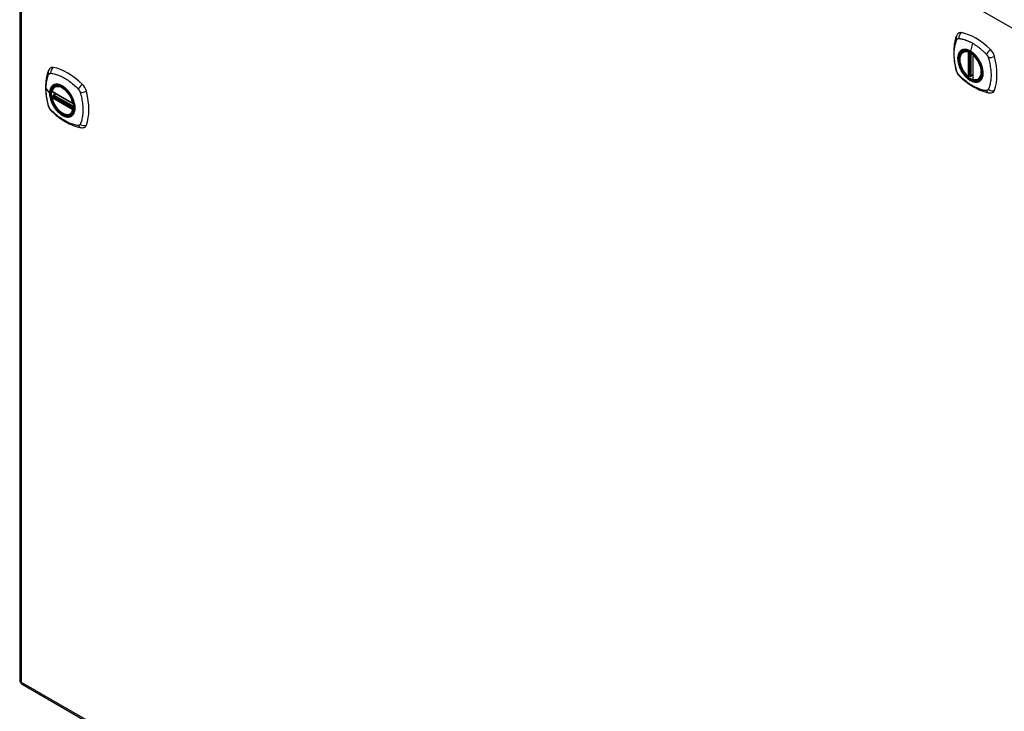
# Model space of a CAD drawing. Header units: inches. Extents: x 435.6 to 512.6, y 168.1 to 236.8.
# Tile 2 of 10: x 435.6 to 455.1, y 211.4 to 225.2. Entities that reach past the tile are written whole.
import ezdxf

# ---------------------------------------------------------------- set-up
doc = ezdxf.new("R2010")
doc.units = ezdxf.units.IN
doc.header["$MEASUREMENT"] = 0
doc.layers.add('Visible Edges(ANSI)', color=7, linetype='Continuous', lineweight=25)
doc.layers.add('Visible Tangent Edges(ANSI)', color=7, linetype='Continuous', lineweight=25)

msp = doc.modelspace()

# ---------------------------------------------------------------- linework, layer by layer
at = {"layer": 'Visible Edges(ANSI)'}
for p, q in [((435.586, 236.362), (435.586, 212.064)), ((454.302, 224.533), (454.313, 224.539)), ((454.497, 224.472), (454.497, 223.994)), ((454.428, 224.049), (454.414, 224.041)), ((454.443, 224.047), (454.441, 224.048)), ((454.497, 224.069), (454.456, 224.046)), ((454.615, 223.991), (454.625, 223.997)), ((436.23, 223.738), (436.644, 223.499)), ((436.25, 223.662), (436.249, 223.664)), ((436.255, 223.676), (436.296, 223.7)), ((436.287, 223.842), (436.298, 223.848)), ((436.23, 223.642), (436.244, 223.65)), ((436.599, 223.299), (436.61, 223.305)), ((435.636, 211.979), (473.54, 190.151))]:
    msp.add_line(p, q, dxfattribs=at)
at = {"layer": 'Visible Edges(ANSI)', "flags": 128}
for points in [[(454.168, 224.842), (454.161, 224.821), (454.154, 224.801), (454.149, 224.782), (454.144, 224.764), (454.14, 224.745), (454.136, 224.726), (454.128, 224.686), (454.123, 224.645), (454.119, 224.603), (454.116, 224.561), (454.116, 224.518), (454.116, 224.474), (454.119, 224.43), (454.123, 224.386), (454.128, 224.341), (454.135, 224.296), (454.143, 224.25), (454.153, 224.204), (454.159, 224.181), (454.161, 224.17), (454.165, 224.156)], [(454.207, 224.898), (454.193, 224.885), (454.183, 224.871), (454.175, 224.856), (454.168, 224.842)], [(454.401, 224.042), (454.387, 224.055), (454.373, 224.068), (454.36, 224.083), (454.347, 224.098), (454.334, 224.113), (454.322, 224.13), (454.311, 224.147), (454.3, 224.164), (454.29, 224.182), (454.281, 224.2), (454.272, 224.218), (454.265, 224.237), (454.258, 224.255), (454.252, 224.274), (454.246, 224.293), (454.242, 224.311), (454.238, 224.329), (454.236, 224.347), (454.234, 224.365), (454.234, 224.382), (454.234, 224.399), (454.235, 224.415), (454.238, 224.431), (454.241, 224.446), (454.245, 224.46), (454.251, 224.474), (454.257, 224.486), (454.264, 224.498), (454.272, 224.508), (454.282, 224.518), (454.292, 224.526), (454.302, 224.533)], [(454.556, 224.452), (454.575, 224.429), (454.592, 224.406), (454.609, 224.382), (454.624, 224.357), (454.638, 224.331), (454.651, 224.305), (454.662, 224.278), (454.672, 224.251)], [(436.153, 224.151), (436.145, 224.13), (436.139, 224.11), (436.134, 224.091), (436.129, 224.073), (436.125, 224.054), (436.12, 224.035), (436.113, 223.995), (436.107, 223.954), (436.103, 223.912), (436.101, 223.87), (436.1, 223.827), (436.101, 223.784), (436.103, 223.739), (436.107, 223.695), (436.113, 223.65), (436.12, 223.605), (436.128, 223.559), (436.138, 223.513), (436.143, 223.49), (436.146, 223.478), (436.15, 223.464)], [(436.191, 224.207), (436.178, 224.194), (436.168, 224.179), (436.159, 224.165), (436.153, 224.151)], [(454.165, 224.156), (454.17, 224.142), (454.175, 224.129), (454.181, 224.116), (454.187, 224.104), (454.194, 224.092), (454.203, 224.081), (454.211, 224.07), (454.221, 224.059)], [(454.221, 224.059), (454.231, 224.049), (454.24, 224.04), (454.257, 224.024), (454.292, 223.993), (454.327, 223.963), (454.363, 223.935), (454.399, 223.907), (454.436, 223.882), (454.473, 223.858), (454.51, 223.835), (454.547, 223.815), (454.585, 223.796), (454.623, 223.779), (454.661, 223.763), (454.7, 223.75), (454.738, 223.738), (454.776, 223.728), (454.795, 223.724), (454.805, 223.722), (454.816, 223.72)], [(454.441, 224.048), (454.438, 224.05), (454.435, 224.051), (454.431, 224.05), (454.428, 224.049)], [(454.615, 223.991), (454.603, 223.985), (454.59, 223.98), (454.577, 223.977), (454.563, 223.975), (454.549, 223.975), (454.535, 223.976), (454.52, 223.978), (454.505, 223.982)], [(436.225, 223.751), (436.229, 223.766), (436.234, 223.78), (436.241, 223.793), (436.248, 223.805), (436.256, 223.816), (436.266, 223.826), (436.276, 223.835), (436.287, 223.842)], [(436.244, 223.65), (436.247, 223.652), (436.249, 223.655), (436.25, 223.659), (436.25, 223.662)], [(436.541, 223.76), (436.559, 223.738), (436.577, 223.715), (436.593, 223.691), (436.609, 223.666), (436.623, 223.64), (436.635, 223.614), (436.647, 223.587), (436.656, 223.56)], [(454.816, 223.72), (454.832, 223.718), (454.848, 223.718), (454.866, 223.72), (454.884, 223.725)], [(436.15, 223.464), (436.154, 223.451), (436.159, 223.438), (436.165, 223.425), (436.172, 223.413), (436.179, 223.401), (436.187, 223.39), (436.196, 223.379), (436.206, 223.368)], [(436.599, 223.299), (436.588, 223.294), (436.576, 223.289), (436.563, 223.286), (436.55, 223.284), (436.536, 223.284), (436.522, 223.285), (436.508, 223.287), (436.494, 223.29), (436.479, 223.295), (436.464, 223.3), (436.45, 223.307), (436.435, 223.315), (436.42, 223.325), (436.406, 223.335), (436.392, 223.346), (436.378, 223.358), (436.364, 223.371), (436.35, 223.385), (436.337, 223.4), (436.325, 223.415), (436.312, 223.431), (436.301, 223.448), (436.29, 223.465), (436.28, 223.482), (436.27, 223.5), (436.261, 223.518), (436.253, 223.537), (436.246, 223.555), (436.239, 223.574), (436.233, 223.593), (436.229, 223.611), (436.225, 223.63)], [(436.206, 223.368), (436.215, 223.358), (436.225, 223.349), (436.242, 223.332), (436.276, 223.302), (436.312, 223.272), (436.347, 223.243), (436.384, 223.216), (436.42, 223.191), (436.457, 223.167), (436.495, 223.144), (436.532, 223.124), (436.57, 223.105), (436.608, 223.087), (436.646, 223.072), (436.684, 223.058), (436.722, 223.047), (436.761, 223.037), (436.78, 223.033), (436.79, 223.031), (436.801, 223.029)], [(436.801, 223.029), (436.816, 223.027), (436.833, 223.027), (436.85, 223.029), (436.868, 223.034)]]:
    msp.add_lwpolyline(points, dxfattribs=at)
at = {"layer": 'Visible Edges(ANSI)'}
for centre, radius, start, end in [((454.509, 224.472), 0.0118, 137.2248, 180), ((454.408, 224.051), 0.0118, 229.4263, 299.936), ((454.45, 224.056), 0.0118, 232.2158, 299.936), ((454.509, 223.994), 0.0118, 180, 253.542), ((436.236, 223.748), 0.0118, 166.5789, 240.064), ((436.261, 223.666), 0.0118, 119.936, 187.8207), ((436.236, 223.632), 0.0118, 119.936, 190.602), ((436.65, 223.509), 0.0118, 240.064, 282.6676), ((435.685, 212.064), 0.099, 180, 240.064)]:
    msp.add_arc(centre, radius, start, end, dxfattribs=at)
for centre, major_axis, start_param, end_param in [((454.305, 224.752), (-0.088, 0.154), 5.827357, 6.408431), ((454.556, 223.755), (-0.639, 1.109), 5.172085, 5.827357), ((454.451, 224.258), (0.157, -0.273), 2.362013, 7.062765), ((454.807, 224.464), (0.088, -0.154), 1.114968, 2.030492), ((454.069, 224.599), (-0.639, 1.109), 3.601288, 4.256561), ((436.29, 224.061), (-0.088, 0.154), 5.827357, 6.408431), ((436.541, 223.064), (-0.639, 1.109), 5.172085, 5.827357), ((436.436, 223.567), (0.157, -0.273), 2.362013, 7.062765), ((436.792, 223.772), (0.088, -0.154), 1.114968, 2.030492), ((436.054, 223.907), (-0.639, 1.109), 3.601288, 4.256561), ((454.807, 223.884), (0.088, -0.154), 6.157956, 6.742881), ((436.792, 223.192), (0.088, -0.154), 6.157956, 6.742881)]:
    msp.add_ellipse(centre, major_axis=major_axis, ratio=0.578093, start_param=start_param, end_param=end_param, dxfattribs=at)
for centre, major_axis in [((454.448, 224.256), (-0.16, 0.277)), ((436.433, 223.565), (0.16, -0.277))]:
    msp.add_ellipse(centre, major_axis=major_axis, ratio=0.578093, dxfattribs=at)
at = {"layer": 'Visible Tangent Edges(ANSI)'}
for p, q in [((473.52, 214.494), (435.615, 236.322)), ((435.615, 236.322), (435.615, 212.024)), ((454.491, 224.703), (454.447, 224.547)), ((454.4, 224.525), (454.4, 224.047)), ((454.417, 224.525), (454.424, 224.529)), ((454.417, 224.047), (454.417, 224.525)), ((454.428, 224.527), (454.428, 224.053)), ((454.443, 224.054), (454.443, 224.52)), ((454.459, 224.051), (454.459, 224.511)), ((454.5, 223.989), (454.5, 224.467)), ((454.428, 224.053), (454.417, 224.047)), ((454.497, 224.073), (454.459, 224.051)), ((436.11, 223.8), (436.179, 223.709)), ((436.642, 223.505), (436.228, 223.743)), ((436.659, 223.429), (436.256, 223.661)), ((436.261, 223.675), (436.3, 223.698)), ((436.659, 223.446), (436.261, 223.675)), ((436.228, 223.627), (436.642, 223.389)), ((436.236, 223.641), (436.248, 223.648)), ((436.65, 223.403), (436.236, 223.641)), ((436.248, 223.648), (436.658, 223.412)), ((436.657, 223.407), (436.65, 223.403)), ((435.615, 212.024), (473.52, 190.196))]:
    msp.add_line(p, q, dxfattribs=at)
at = {"layer": 'Visible Tangent Edges(ANSI)', "flags": 128}
for points in [[(454.179, 224.141), (454.169, 224.174), (454.162, 224.204), (454.155, 224.234), (454.149, 224.263), (454.144, 224.292), (454.139, 224.322), (454.135, 224.351), (454.131, 224.379), (454.129, 224.408), (454.127, 224.436), (454.126, 224.463), (454.126, 224.491), (454.126, 224.517), (454.127, 224.544), (454.129, 224.569), (454.131, 224.595), (454.135, 224.619), (454.139, 224.643), (454.143, 224.667), (454.149, 224.69), (454.155, 224.712), (454.162, 224.734), (454.169, 224.755), (454.179, 224.777)], [(454.179, 224.777), (454.179, 224.777), (454.18, 224.778), (454.18, 224.779), (454.181, 224.78), (454.181, 224.781), (454.182, 224.782), (454.182, 224.782), (454.183, 224.783), (454.183, 224.784), (454.184, 224.785), (454.185, 224.785), (454.185, 224.786), (454.186, 224.787), (454.187, 224.787), (454.187, 224.788), (454.188, 224.789), (454.189, 224.789), (454.189, 224.79), (454.19, 224.79), (454.191, 224.791), (454.192, 224.791), (454.192, 224.792), (454.193, 224.792), (454.194, 224.793)], [(454.194, 224.793), (454.195, 224.793), (454.195, 224.794), (454.196, 224.794), (454.197, 224.794), (454.198, 224.795), (454.199, 224.795), (454.199, 224.795), (454.2, 224.796), (454.201, 224.796), (454.202, 224.796), (454.203, 224.796), (454.204, 224.797), (454.205, 224.797), (454.206, 224.797), (454.206, 224.797), (454.207, 224.797), (454.208, 224.797), (454.209, 224.798), (454.21, 224.798), (454.211, 224.798), (454.212, 224.798), (454.213, 224.798), (454.214, 224.798), (454.215, 224.798)], [(454.215, 224.798), (454.228, 224.797), (454.239, 224.795), (454.25, 224.793), (454.261, 224.791), (454.272, 224.789), (454.283, 224.786), (454.294, 224.784), (454.306, 224.781), (454.317, 224.778), (454.328, 224.774), (454.34, 224.771), (454.351, 224.767), (454.363, 224.763), (454.374, 224.758), (454.386, 224.754), (454.398, 224.749), (454.409, 224.744), (454.421, 224.739), (454.432, 224.733), (454.444, 224.728), (454.456, 224.722), (454.467, 224.716), (454.479, 224.709), (454.491, 224.703)], [(454.491, 224.703), (454.503, 224.696), (454.514, 224.689), (454.526, 224.682), (454.537, 224.674), (454.549, 224.666), (454.561, 224.658), (454.572, 224.65), (454.584, 224.642), (454.595, 224.633), (454.607, 224.625), (454.618, 224.616), (454.63, 224.607), (454.641, 224.597), (454.652, 224.588), (454.663, 224.578), (454.675, 224.568), (454.686, 224.558), (454.697, 224.548), (454.708, 224.538), (454.719, 224.527), (454.73, 224.517), (454.741, 224.506), (454.752, 224.495), (454.765, 224.481)], [(454.252, 224.553), (454.244, 224.545), (454.235, 224.536), (454.228, 224.526), (454.221, 224.515), (454.215, 224.503), (454.21, 224.491), (454.205, 224.477), (454.201, 224.463), (454.198, 224.449), (454.196, 224.433), (454.195, 224.417), (454.195, 224.4), (454.195, 224.383), (454.196, 224.366), (454.198, 224.348), (454.201, 224.33), (454.205, 224.311), (454.21, 224.293), (454.215, 224.274), (454.221, 224.255), (454.228, 224.236), (454.235, 224.218), (454.244, 224.199), (454.252, 224.181)], [(454.672, 224.251), (454.69, 224.183), (454.696, 224.117), (454.692, 224.058), (454.675, 224.009), (454.649, 223.97), (454.613, 223.945), (454.57, 223.934), (454.521, 223.938), (454.468, 223.956), (454.415, 223.989), (454.363, 224.033), (454.314, 224.088), (454.273, 224.15), (454.239, 224.217), (454.215, 224.286), (454.201, 224.354), (454.199, 224.417), (454.208, 224.473), (454.228, 224.519), (454.259, 224.552), (454.297, 224.572), (454.343, 224.577), (454.394, 224.567), (454.447, 224.543)], [(454.286, 224.572), (454.284, 224.572), (454.283, 224.571), (454.281, 224.57), (454.28, 224.57), (454.278, 224.569), (454.277, 224.568), (454.275, 224.568), (454.274, 224.567), (454.273, 224.566), (454.271, 224.565), (454.27, 224.565), (454.268, 224.564), (454.267, 224.563), (454.266, 224.562), (454.264, 224.561), (454.263, 224.56), (454.262, 224.56), (454.26, 224.559), (454.259, 224.558), (454.258, 224.557), (454.256, 224.556), (454.255, 224.555), (454.254, 224.554), (454.252, 224.553)], [(454.447, 224.547), (454.44, 224.551), (454.432, 224.555), (454.425, 224.558), (454.418, 224.562), (454.411, 224.565), (454.403, 224.567), (454.396, 224.57), (454.389, 224.572), (454.382, 224.574), (454.375, 224.576), (454.368, 224.578), (454.361, 224.579), (454.354, 224.58), (454.348, 224.58), (454.341, 224.581), (454.334, 224.581), (454.328, 224.581), (454.322, 224.58), (454.315, 224.58), (454.309, 224.579), (454.303, 224.577), (454.297, 224.576), (454.291, 224.574), (454.286, 224.572)], [(454.608, 224.387), (454.602, 224.395), (454.596, 224.404), (454.59, 224.412), (454.584, 224.42), (454.578, 224.428), (454.572, 224.436), (454.565, 224.444), (454.559, 224.452), (454.552, 224.459), (454.546, 224.466), (454.539, 224.473), (454.532, 224.48), (454.526, 224.487), (454.519, 224.493), (454.512, 224.5), (454.505, 224.506), (454.497, 224.512), (454.49, 224.517), (454.483, 224.523), (454.476, 224.528), (454.469, 224.533), (454.461, 224.538), (454.454, 224.543), (454.447, 224.547)], [(454.447, 224.543), (454.452, 224.541), (454.457, 224.538), (454.461, 224.535), (454.466, 224.532), (454.471, 224.528), (454.475, 224.525), (454.48, 224.522), (454.485, 224.518), (454.489, 224.515), (454.494, 224.511), (454.499, 224.508), (454.503, 224.504), (454.508, 224.5), (454.512, 224.496), (454.517, 224.492), (454.521, 224.488), (454.526, 224.483), (454.53, 224.479), (454.535, 224.475), (454.539, 224.47), (454.544, 224.466), (454.548, 224.461), (454.552, 224.456), (454.556, 224.452)], [(454.765, 224.481), (454.767, 224.479), (454.768, 224.477), (454.77, 224.474), (454.772, 224.472), (454.774, 224.47), (454.776, 224.467), (454.778, 224.465), (454.779, 224.462), (454.781, 224.46), (454.783, 224.457), (454.784, 224.454), (454.786, 224.452), (454.787, 224.449), (454.789, 224.446), (454.79, 224.444), (454.792, 224.441), (454.793, 224.438), (454.794, 224.435), (454.796, 224.432), (454.797, 224.43), (454.798, 224.427), (454.799, 224.424), (454.8, 224.421), (454.801, 224.418)], [(454.641, 224.329), (454.64, 224.332), (454.638, 224.334), (454.637, 224.337), (454.636, 224.339), (454.634, 224.341), (454.633, 224.344), (454.632, 224.346), (454.63, 224.349), (454.629, 224.351), (454.628, 224.354), (454.626, 224.356), (454.625, 224.358), (454.624, 224.361), (454.622, 224.363), (454.621, 224.366), (454.619, 224.368), (454.618, 224.37), (454.616, 224.373), (454.615, 224.375), (454.614, 224.377), (454.612, 224.38), (454.611, 224.382), (454.609, 224.384), (454.608, 224.387)], [(454.641, 223.957), (454.65, 223.965), (454.658, 223.974), (454.666, 223.984), (454.673, 223.995), (454.679, 224.007), (454.684, 224.02), (454.689, 224.033), (454.693, 224.047), (454.695, 224.062), (454.698, 224.077), (454.699, 224.093), (454.699, 224.11), (454.699, 224.127), (454.698, 224.144), (454.695, 224.162), (454.693, 224.18), (454.689, 224.199), (454.684, 224.217), (454.679, 224.236), (454.673, 224.255), (454.666, 224.274), (454.658, 224.292), (454.65, 224.311), (454.641, 224.329)], [(454.801, 224.418), (454.811, 224.385), (454.818, 224.356), (454.825, 224.326), (454.831, 224.297), (454.837, 224.267), (454.842, 224.238), (454.846, 224.209), (454.85, 224.181), (454.853, 224.153), (454.855, 224.125), (454.856, 224.097), (454.856, 224.07), (454.856, 224.043), (454.855, 224.017), (454.853, 223.991), (454.85, 223.966), (454.846, 223.941), (454.842, 223.917), (454.837, 223.893), (454.831, 223.87), (454.825, 223.848), (454.818, 223.826), (454.811, 223.805), (454.801, 223.783)], [(436.11, 223.8), (436.11, 223.813), (436.111, 223.826), (436.111, 223.84), (436.112, 223.853), (436.113, 223.866), (436.114, 223.878), (436.115, 223.891), (436.116, 223.904), (436.118, 223.916), (436.119, 223.928), (436.121, 223.94), (436.123, 223.952), (436.126, 223.964), (436.128, 223.976), (436.131, 223.987), (436.134, 223.999), (436.137, 224.01), (436.14, 224.021), (436.143, 224.032), (436.146, 224.043), (436.15, 224.053), (436.154, 224.064), (436.158, 224.074), (436.163, 224.085)], [(436.163, 224.085), (436.164, 224.087), (436.165, 224.089), (436.166, 224.09), (436.168, 224.092), (436.169, 224.093), (436.17, 224.095), (436.171, 224.096), (436.173, 224.097), (436.174, 224.098), (436.175, 224.1), (436.177, 224.101), (436.178, 224.102), (436.18, 224.102), (436.182, 224.103), (436.183, 224.104), (436.185, 224.104), (436.187, 224.105), (436.188, 224.105), (436.19, 224.106), (436.192, 224.106), (436.194, 224.106), (436.196, 224.106), (436.198, 224.107), (436.2, 224.106)], [(436.2, 224.106), (436.224, 224.104), (436.246, 224.1), (436.268, 224.095), (436.29, 224.09), (436.313, 224.083), (436.336, 224.076), (436.359, 224.067), (436.382, 224.058), (436.406, 224.048), (436.429, 224.037), (436.452, 224.024), (436.476, 224.011), (436.499, 223.998), (436.522, 223.983), (436.545, 223.967), (436.569, 223.951), (436.591, 223.933), (436.614, 223.915), (436.637, 223.897), (436.659, 223.877), (436.682, 223.857), (436.704, 223.836), (436.726, 223.815), (436.749, 223.79)], [(454.215, 224.078), (454.213, 224.081), (454.211, 224.083), (454.209, 224.085), (454.207, 224.088), (454.206, 224.09), (454.204, 224.092), (454.202, 224.095), (454.2, 224.098), (454.199, 224.1), (454.197, 224.103), (454.195, 224.105), (454.194, 224.108), (454.192, 224.111), (454.191, 224.113), (454.189, 224.116), (454.188, 224.119), (454.187, 224.122), (454.185, 224.124), (454.184, 224.127), (454.183, 224.13), (454.182, 224.133), (454.181, 224.136), (454.18, 224.138), (454.179, 224.141)], [(454.765, 223.762), (454.741, 223.764), (454.719, 223.768), (454.697, 223.773), (454.675, 223.779), (454.652, 223.786), (454.63, 223.793), (454.607, 223.802), (454.584, 223.811), (454.561, 223.822), (454.538, 223.833), (454.514, 223.845), (454.491, 223.858), (454.468, 223.872), (454.444, 223.887), (454.421, 223.902), (454.398, 223.919), (454.374, 223.936), (454.351, 223.954), (454.328, 223.972), (454.306, 223.992), (454.283, 224.012), (454.261, 224.032), (454.239, 224.053), (454.215, 224.078)], [(454.252, 224.181), (454.254, 224.178), (454.255, 224.176), (454.256, 224.173), (454.258, 224.171), (454.259, 224.168), (454.26, 224.166), (454.262, 224.164), (454.263, 224.161), (454.264, 224.159), (454.266, 224.156), (454.267, 224.154), (454.268, 224.151), (454.27, 224.149), (454.271, 224.147), (454.273, 224.144), (454.274, 224.142), (454.275, 224.14), (454.277, 224.137), (454.278, 224.135), (454.28, 224.132), (454.281, 224.13), (454.283, 224.128), (454.284, 224.125), (454.286, 224.123)], [(454.286, 224.123), (454.297, 224.106), (454.309, 224.09), (454.322, 224.074), (454.334, 224.059), (454.348, 224.044), (454.361, 224.03), (454.375, 224.017), (454.389, 224.004), (454.403, 223.993), (454.418, 223.982), (454.432, 223.972), (454.447, 223.963), (454.462, 223.955), (454.476, 223.949), (454.49, 223.943), (454.505, 223.938), (454.519, 223.934), (454.533, 223.931), (454.546, 223.93), (454.559, 223.929), (454.572, 223.93), (454.584, 223.931), (454.596, 223.934), (454.608, 223.938)], [(454.428, 224.053), (454.428, 224.053), (454.428, 224.053), (454.428, 224.053), (454.428, 224.053), (454.428, 224.053), (454.428, 224.053), (454.428, 224.053), (454.428, 224.053), (454.428, 224.053), (454.428, 224.052), (454.428, 224.052), (454.428, 224.052), (454.428, 224.052), (454.428, 224.052), (454.428, 224.052), (454.428, 224.052), (454.428, 224.052), (454.428, 224.052), (454.428, 224.052), (454.428, 224.052), (454.428, 224.052), (454.428, 224.052), (454.428, 224.052), (454.428, 224.052)], [(454.428, 224.052), (454.428, 224.051), (454.428, 224.051), (454.428, 224.051), (454.428, 224.051), (454.428, 224.051), (454.428, 224.05), (454.428, 224.05), (454.428, 224.05), (454.428, 224.05), (454.428, 224.05), (454.428, 224.05), (454.428, 224.05), (454.428, 224.05), (454.428, 224.049), (454.428, 224.049), (454.428, 224.049), (454.428, 224.049), (454.428, 224.049), (454.428, 224.049), (454.428, 224.049), (454.428, 224.049), (454.428, 224.049), (454.428, 224.049), (454.428, 224.049)], [(454.428, 224.049), (454.428, 224.049), (454.428, 224.049), (454.428, 224.049), (454.428, 224.049), (454.428, 224.049), (454.428, 224.049), (454.428, 224.049), (454.428, 224.049), (454.428, 224.049), (454.428, 224.049), (454.428, 224.049), (454.428, 224.049), (454.428, 224.049), (454.428, 224.049), (454.428, 224.049), (454.428, 224.049), (454.428, 224.049), (454.428, 224.049), (454.428, 224.049), (454.428, 224.049), (454.428, 224.049), (454.428, 224.049), (454.428, 224.049), (454.428, 224.049)], [(454.441, 224.048), (454.441, 224.048), (454.441, 224.048), (454.441, 224.048), (454.441, 224.048), (454.441, 224.048), (454.441, 224.048), (454.441, 224.048), (454.441, 224.048), (454.441, 224.048), (454.441, 224.048), (454.442, 224.048), (454.442, 224.048), (454.442, 224.048), (454.442, 224.048), (454.442, 224.048), (454.442, 224.048), (454.442, 224.048), (454.442, 224.048), (454.442, 224.048), (454.442, 224.048), (454.442, 224.048), (454.442, 224.048), (454.442, 224.048), (454.442, 224.048)], [(454.442, 224.048), (454.442, 224.048), (454.442, 224.048), (454.442, 224.048), (454.442, 224.048), (454.442, 224.048), (454.442, 224.048), (454.442, 224.048), (454.442, 224.048), (454.443, 224.048), (454.443, 224.048), (454.443, 224.048), (454.443, 224.049), (454.443, 224.049), (454.443, 224.049), (454.443, 224.049), (454.443, 224.049), (454.443, 224.049), (454.443, 224.049), (454.443, 224.05), (454.443, 224.05), (454.443, 224.05), (454.443, 224.05), (454.443, 224.05), (454.443, 224.051)], [(454.443, 224.051), (454.443, 224.051), (454.443, 224.051), (454.443, 224.051), (454.443, 224.051), (454.443, 224.051), (454.443, 224.051), (454.443, 224.051), (454.443, 224.052), (454.443, 224.052), (454.443, 224.052), (454.443, 224.052), (454.443, 224.052), (454.443, 224.052), (454.443, 224.052), (454.443, 224.053), (454.443, 224.053), (454.443, 224.053), (454.443, 224.053), (454.443, 224.053), (454.443, 224.053), (454.443, 224.053), (454.443, 224.054), (454.443, 224.054), (454.443, 224.054)], [(436.237, 223.862), (436.233, 223.858), (436.228, 223.854), (436.224, 223.849), (436.22, 223.845), (436.216, 223.84), (436.212, 223.835), (436.209, 223.829), (436.206, 223.824), (436.202, 223.818), (436.199, 223.812), (436.197, 223.806), (436.194, 223.799), (436.192, 223.793), (436.19, 223.786), (436.188, 223.779), (436.186, 223.772), (436.184, 223.765), (436.183, 223.757), (436.182, 223.75), (436.181, 223.742), (436.18, 223.734), (436.18, 223.726), (436.179, 223.718), (436.179, 223.709)], [(436.183, 223.708), (436.184, 223.731), (436.187, 223.754), (436.191, 223.775), (436.197, 223.795), (436.205, 223.813), (436.214, 223.829), (436.225, 223.844), (436.237, 223.856), (436.251, 223.867), (436.266, 223.875), (436.282, 223.881), (436.3, 223.884), (436.318, 223.886), (436.337, 223.885), (436.357, 223.882), (436.377, 223.877), (436.398, 223.869), (436.419, 223.859), (436.44, 223.847), (436.461, 223.834), (436.481, 223.818), (436.502, 223.8), (436.522, 223.781), (436.541, 223.76)], [(436.27, 223.881), (436.269, 223.88), (436.267, 223.88), (436.266, 223.879), (436.264, 223.878), (436.263, 223.878), (436.262, 223.877), (436.26, 223.876), (436.259, 223.876), (436.257, 223.875), (436.256, 223.874), (436.254, 223.873), (436.253, 223.873), (436.252, 223.872), (436.25, 223.871), (436.249, 223.87), (436.248, 223.869), (436.246, 223.868), (436.245, 223.867), (436.244, 223.867), (436.242, 223.866), (436.241, 223.865), (436.24, 223.864), (436.238, 223.863), (436.237, 223.862)], [(436.592, 223.696), (436.581, 223.713), (436.569, 223.729), (436.557, 223.745), (436.544, 223.76), (436.531, 223.775), (436.517, 223.789), (436.503, 223.802), (436.489, 223.815), (436.475, 223.826), (436.461, 223.837), (436.446, 223.847), (436.432, 223.856), (436.417, 223.864), (436.402, 223.87), (436.388, 223.876), (436.374, 223.881), (436.36, 223.885), (436.346, 223.888), (436.332, 223.889), (436.319, 223.89), (436.306, 223.889), (436.294, 223.887), (436.282, 223.885), (436.27, 223.881)], [(454.608, 223.938), (454.609, 223.938), (454.611, 223.939), (454.612, 223.94), (454.614, 223.94), (454.615, 223.941), (454.616, 223.942), (454.618, 223.942), (454.619, 223.943), (454.621, 223.944), (454.622, 223.945), (454.624, 223.945), (454.625, 223.946), (454.626, 223.947), (454.628, 223.948), (454.629, 223.949), (454.63, 223.949), (454.632, 223.95), (454.633, 223.951), (454.634, 223.952), (454.636, 223.953), (454.637, 223.954), (454.638, 223.955), (454.64, 223.956), (454.641, 223.957)], [(436.163, 223.45), (436.158, 223.468), (436.154, 223.483), (436.15, 223.498), (436.146, 223.513), (436.143, 223.528), (436.14, 223.542), (436.137, 223.557), (436.134, 223.572), (436.131, 223.587), (436.128, 223.601), (436.126, 223.616), (436.123, 223.631), (436.121, 223.645), (436.119, 223.66), (436.118, 223.674), (436.116, 223.688), (436.115, 223.703), (436.114, 223.717), (436.113, 223.731), (436.112, 223.745), (436.111, 223.759), (436.111, 223.772), (436.11, 223.786), (436.11, 223.8)], [(436.179, 223.709), (436.179, 223.701), (436.18, 223.692), (436.18, 223.684), (436.181, 223.675), (436.182, 223.666), (436.183, 223.657), (436.184, 223.648), (436.186, 223.639), (436.188, 223.629), (436.19, 223.62), (436.192, 223.611), (436.194, 223.602), (436.197, 223.592), (436.199, 223.583), (436.202, 223.574), (436.206, 223.564), (436.209, 223.555), (436.212, 223.545), (436.216, 223.536), (436.22, 223.527), (436.224, 223.517), (436.228, 223.508), (436.233, 223.499), (436.237, 223.49)], [(436.656, 223.56), (436.67, 223.512), (436.678, 223.465), (436.681, 223.421), (436.678, 223.379), (436.67, 223.342), (436.656, 223.31), (436.638, 223.283), (436.614, 223.263), (436.587, 223.249), (436.557, 223.243), (436.523, 223.244), (436.487, 223.252), (436.451, 223.266), (436.413, 223.288), (436.376, 223.316), (436.341, 223.349), (436.307, 223.387), (436.276, 223.429), (436.249, 223.473), (436.226, 223.52), (436.208, 223.568), (436.194, 223.616), (436.186, 223.663), (436.183, 223.708)], [(436.25, 223.663), (436.25, 223.663), (436.25, 223.663), (436.25, 223.663), (436.25, 223.663), (436.25, 223.663), (436.25, 223.663), (436.25, 223.663), (436.25, 223.663), (436.25, 223.662), (436.25, 223.662), (436.25, 223.662), (436.25, 223.662), (436.25, 223.662), (436.25, 223.662), (436.25, 223.662), (436.25, 223.662), (436.25, 223.662), (436.25, 223.662), (436.25, 223.662), (436.25, 223.662), (436.25, 223.662), (436.25, 223.662), (436.25, 223.662), (436.25, 223.662)], [(436.253, 223.662), (436.253, 223.662), (436.253, 223.662), (436.252, 223.662), (436.252, 223.663), (436.252, 223.663), (436.252, 223.663), (436.252, 223.663), (436.252, 223.663), (436.251, 223.663), (436.251, 223.663), (436.251, 223.663), (436.251, 223.663), (436.251, 223.663), (436.251, 223.663), (436.251, 223.663), (436.25, 223.663), (436.25, 223.663), (436.25, 223.663), (436.25, 223.663), (436.25, 223.663), (436.25, 223.663), (436.25, 223.663), (436.25, 223.663), (436.25, 223.663)], [(436.256, 223.661), (436.256, 223.661), (436.256, 223.661), (436.255, 223.661), (436.255, 223.661), (436.255, 223.661), (436.255, 223.661), (436.255, 223.661), (436.255, 223.661), (436.255, 223.661), (436.255, 223.661), (436.255, 223.662), (436.254, 223.662), (436.254, 223.662), (436.254, 223.662), (436.254, 223.662), (436.254, 223.662), (436.254, 223.662), (436.254, 223.662), (436.254, 223.662), (436.253, 223.662), (436.253, 223.662), (436.253, 223.662), (436.253, 223.662), (436.253, 223.662)], [(436.626, 223.638), (436.624, 223.64), (436.623, 223.643), (436.622, 223.645), (436.62, 223.648), (436.619, 223.65), (436.618, 223.653), (436.616, 223.655), (436.615, 223.658), (436.614, 223.66), (436.612, 223.662), (436.611, 223.665), (436.61, 223.667), (436.608, 223.67), (436.607, 223.672), (436.605, 223.674), (436.604, 223.677), (436.603, 223.679), (436.601, 223.682), (436.6, 223.684), (436.598, 223.686), (436.597, 223.689), (436.595, 223.691), (436.594, 223.693), (436.592, 223.696)], [(436.749, 223.79), (436.751, 223.788), (436.753, 223.786), (436.755, 223.783), (436.757, 223.781), (436.759, 223.778), (436.761, 223.776), (436.762, 223.773), (436.764, 223.771), (436.766, 223.768), (436.767, 223.766), (436.769, 223.763), (436.771, 223.761), (436.772, 223.758), (436.774, 223.755), (436.775, 223.752), (436.776, 223.75), (436.778, 223.747), (436.779, 223.744), (436.78, 223.741), (436.781, 223.738), (436.783, 223.736), (436.784, 223.733), (436.785, 223.73), (436.786, 223.727)], [(436.786, 223.727), (436.795, 223.694), (436.803, 223.665), (436.81, 223.635), (436.816, 223.606), (436.822, 223.576), (436.827, 223.547), (436.831, 223.519), (436.834, 223.49), (436.837, 223.462), (436.839, 223.434), (436.84, 223.406), (436.841, 223.379), (436.84, 223.352), (436.839, 223.326), (436.837, 223.3), (436.834, 223.275), (436.831, 223.25), (436.827, 223.226), (436.822, 223.202), (436.816, 223.179), (436.81, 223.157), (436.803, 223.135), (436.795, 223.114), (436.786, 223.092)], [(454.801, 223.783), (454.8, 223.781), (454.799, 223.78), (454.798, 223.778), (454.797, 223.777), (454.796, 223.775), (454.794, 223.774), (454.793, 223.772), (454.792, 223.771), (454.79, 223.77), (454.789, 223.769), (454.788, 223.768), (454.786, 223.767), (454.784, 223.766), (454.783, 223.765), (454.781, 223.765), (454.779, 223.764), (454.778, 223.763), (454.776, 223.763), (454.774, 223.763), (454.772, 223.762), (454.77, 223.762), (454.768, 223.762), (454.767, 223.762), (454.765, 223.762)], [(436.237, 223.49), (436.238, 223.487), (436.24, 223.485), (436.241, 223.482), (436.242, 223.48), (436.244, 223.477), (436.245, 223.475), (436.246, 223.472), (436.248, 223.47), (436.249, 223.468), (436.25, 223.465), (436.252, 223.463), (436.253, 223.46), (436.254, 223.458), (436.256, 223.455), (436.257, 223.453), (436.259, 223.451), (436.26, 223.448), (436.262, 223.446), (436.263, 223.444), (436.264, 223.441), (436.266, 223.439), (436.267, 223.437), (436.269, 223.434), (436.27, 223.432)], [(436.244, 223.65), (436.244, 223.65), (436.244, 223.65), (436.244, 223.65), (436.244, 223.65), (436.244, 223.65), (436.244, 223.65), (436.244, 223.65), (436.244, 223.65), (436.244, 223.65), (436.244, 223.65), (436.244, 223.65), (436.244, 223.65), (436.244, 223.65), (436.244, 223.65), (436.244, 223.65), (436.244, 223.65), (436.244, 223.65), (436.244, 223.65), (436.244, 223.65), (436.244, 223.65), (436.244, 223.65), (436.244, 223.65), (436.244, 223.65), (436.244, 223.65)], [(436.244, 223.65), (436.244, 223.65), (436.244, 223.65), (436.244, 223.65), (436.244, 223.65), (436.244, 223.65), (436.244, 223.65), (436.244, 223.65), (436.244, 223.649), (436.244, 223.649), (436.244, 223.649), (436.244, 223.649), (436.244, 223.649), (436.244, 223.649), (436.245, 223.649), (436.245, 223.649), (436.245, 223.649), (436.245, 223.649), (436.245, 223.649), (436.245, 223.649), (436.245, 223.649), (436.246, 223.649), (436.246, 223.649), (436.246, 223.649), (436.246, 223.649)], [(436.246, 223.649), (436.246, 223.649), (436.246, 223.649), (436.246, 223.649), (436.246, 223.649), (436.246, 223.649), (436.246, 223.648), (436.247, 223.648), (436.247, 223.648), (436.247, 223.648), (436.247, 223.648), (436.247, 223.648), (436.247, 223.648), (436.247, 223.648), (436.247, 223.648), (436.247, 223.648), (436.247, 223.648), (436.247, 223.648), (436.247, 223.648), (436.247, 223.648), (436.247, 223.648), (436.247, 223.648), (436.247, 223.648), (436.248, 223.648), (436.248, 223.648)], [(436.626, 223.266), (436.634, 223.274), (436.643, 223.283), (436.65, 223.293), (436.657, 223.304), (436.664, 223.316), (436.669, 223.328), (436.673, 223.342), (436.677, 223.356), (436.68, 223.371), (436.682, 223.386), (436.684, 223.402), (436.684, 223.419), (436.684, 223.436), (436.682, 223.453), (436.68, 223.471), (436.677, 223.489), (436.673, 223.508), (436.669, 223.526), (436.663, 223.545), (436.657, 223.564), (436.65, 223.583), (436.643, 223.601), (436.634, 223.62), (436.626, 223.638)], [(436.178, 223.417), (436.178, 223.418), (436.177, 223.42), (436.176, 223.421), (436.175, 223.422), (436.175, 223.424), (436.174, 223.425), (436.173, 223.426), (436.173, 223.428), (436.172, 223.429), (436.171, 223.43), (436.171, 223.432), (436.17, 223.433), (436.169, 223.435), (436.169, 223.436), (436.168, 223.437), (436.168, 223.439), (436.167, 223.44), (436.166, 223.442), (436.166, 223.443), (436.165, 223.444), (436.165, 223.446), (436.164, 223.447), (436.164, 223.449), (436.163, 223.45)], [(436.2, 223.387), (436.199, 223.388), (436.198, 223.389), (436.197, 223.391), (436.196, 223.392), (436.195, 223.393), (436.194, 223.394), (436.193, 223.395), (436.192, 223.396), (436.191, 223.398), (436.19, 223.399), (436.189, 223.4), (436.188, 223.401), (436.188, 223.403), (436.187, 223.404), (436.186, 223.405), (436.185, 223.406), (436.184, 223.408), (436.183, 223.409), (436.182, 223.41), (436.182, 223.412), (436.181, 223.413), (436.18, 223.414), (436.179, 223.416), (436.178, 223.417)], [(436.749, 223.071), (436.726, 223.073), (436.704, 223.077), (436.682, 223.082), (436.659, 223.088), (436.637, 223.095), (436.614, 223.102), (436.591, 223.111), (436.569, 223.12), (436.545, 223.13), (436.522, 223.142), (436.499, 223.154), (436.476, 223.167), (436.452, 223.181), (436.429, 223.195), (436.406, 223.211), (436.382, 223.227), (436.359, 223.245), (436.336, 223.262), (436.313, 223.281), (436.29, 223.3), (436.268, 223.32), (436.246, 223.341), (436.224, 223.362), (436.2, 223.387)], [(436.27, 223.432), (436.282, 223.415), (436.294, 223.399), (436.306, 223.383), (436.319, 223.367), (436.332, 223.353), (436.346, 223.339), (436.36, 223.326), (436.374, 223.313), (436.388, 223.302), (436.403, 223.291), (436.417, 223.281), (436.432, 223.272), (436.446, 223.264), (436.461, 223.257), (436.475, 223.251), (436.489, 223.247), (436.503, 223.243), (436.517, 223.24), (436.531, 223.239), (436.544, 223.238), (436.557, 223.239), (436.569, 223.24), (436.581, 223.243), (436.592, 223.247)], [(436.592, 223.247), (436.594, 223.247), (436.595, 223.248), (436.597, 223.248), (436.598, 223.249), (436.6, 223.25), (436.601, 223.25), (436.603, 223.251), (436.604, 223.252), (436.605, 223.253), (436.607, 223.253), (436.608, 223.254), (436.61, 223.255), (436.611, 223.256), (436.612, 223.257), (436.614, 223.257), (436.615, 223.258), (436.616, 223.259), (436.618, 223.26), (436.619, 223.261), (436.62, 223.262), (436.622, 223.263), (436.623, 223.264), (436.624, 223.265), (436.626, 223.266)], [(436.786, 223.092), (436.785, 223.09), (436.784, 223.088), (436.783, 223.087), (436.781, 223.085), (436.78, 223.084), (436.779, 223.083), (436.778, 223.081), (436.776, 223.08), (436.775, 223.079), (436.774, 223.078), (436.772, 223.077), (436.771, 223.076), (436.769, 223.075), (436.768, 223.074), (436.766, 223.073), (436.764, 223.073), (436.762, 223.072), (436.761, 223.072), (436.759, 223.071), (436.757, 223.071), (436.755, 223.071), (436.753, 223.071), (436.751, 223.071), (436.749, 223.071)]]:
    msp.add_lwpolyline(points, dxfattribs=at)
at = {"layer": 'Visible Tangent Edges(ANSI)'}
for centre, major_axis, ratio, start_param, end_param in [((454.279, 224.8), (-0.11, 0.042), 0.703309, 0, 0.764267), ((454.306, 224.816), (0.026, 0.115), 0.753973, 0.758368, 1.895638), ((454.45, 224.257), (-0.173, 0.3), 0.578093, 5.049679, 10.658285), ((454.45, 224.257), (-0.15, 0.261), 0.578093, 5.737686, 8.403348), ((454.459, 224.262), (-0.156, 0.271), 0.578093, 6.165882, 6.283185), ((454.408, 224.53), (-0.0033, -0.0113), 0.697548, 4.260322, 5.344494), ((454.408, 224.53), (-0.0118, 0), 0.575862, 0.785398, 2.356194), ((454.408, 224.53), (0.0059, -0.0102), 0.578093, 0.787332, 1.523057), ((454.45, 224.547), (-0.00246, -0.00426), 0.578093, 5.124962, 6.139355), ((454.509, 224.472), (-0.0118, 0), 0.575862, 0, 0.785398), ((454.509, 224.472), (0.00768, 0.00897), 0.426057, 1.534849, 2.448406), ((454.45, 224.257), (0.15, -0.261), 0.578093, 5.737686, 8.403348), ((454.835, 224.511), (0.0787, 0.0881), 0.342407, 1.057534, 2.194805), ((454.862, 224.464), (0.116, 0.024), 0.339589, 4.087332, 5.224602), ((436.263, 224.109), (-0.11, 0.042), 0.703309, 0, 0.764267), ((436.29, 224.124), (0.026, 0.115), 0.753973, 0.758368, 1.895638), ((454.279, 224.188), (-0.114, -0.032), 0.388839, 0, 0.392668), ((454.306, 224.142), (-0.0848, -0.0822), 0.391657, 5.889683, 6.283185), ((454.436, 224.048), (-0.0118, 0), 0.575862, 4.088863, 5.497787), ((454.436, 224.045), (-0.0116, 0.0022), 0.652556, 4.188914, 5.615495), ((454.434, 224.039), (-0.00924, 0.00735), 0.983585, 4.628275, 5.94423), ((454.45, 224.056), (0.0118, 0), 0.575862, 4.073452, 5.497787), ((454.45, 224.056), (0.0059, -0.0102), 0.578093, 0, 0.787332), ((436.435, 223.566), (-0.173, 0.3), 0.578093, 5.049679, 10.658285), ((436.435, 223.566), (-0.15, 0.261), 0.578093, 4.16689, 6.832552), ((436.82, 223.82), (0.0787, 0.0881), 0.342407, 1.057534, 2.194805), ((454.408, 224.051), (0.0118, 0), 0.575862, 3.926991, 5.497787), ((454.408, 224.051), (-0.00768, -0.00897), 0.426057, 5.589999, 6.283185), ((454.408, 224.051), (0.0059, -0.0102), 0.578093, 0, 0.787332), ((454.45, 224.056), (-0.00724, -0.00933), 0.471826, 6.077811, 6.283185), ((454.509, 223.994), (-0.0118, 0), 0.575862, 0, 0.785398), ((454.509, 223.994), (-0.0033, -0.0113), 0.697548, 5.344494, 6.283185), ((454.459, 224.262), (0.156, -0.271), 0.578093, 0, 0.117303), ((436.184, 223.71), (0.00492, 0), 0.575862, 3.5561, 4.570492), ((436.236, 223.748), (-0.0115, 0.0027), 0.695905, 0, 0.935665), ((436.236, 223.748), (-0.0059, -0.0102), 0.578093, 5.495853, 6.283185), ((436.239, 223.66), (0.0019, -0.0117), 0.983789, 0.322582, 1.638537), ((436.245, 223.659), (0.0039, 0.0112), 0.654364, 3.80656, 5.233141), ((436.248, 223.658), (0.0059, 0.0102), 0.578093, 3.925057, 5.333981), ((436.261, 223.666), (-0.0117, -0.0016), 0.469248, 0, 0.204023), ((436.261, 223.666), (-0.0059, -0.0102), 0.578093, 3.925057, 5.349392), ((436.261, 223.666), (-0.0059, 0.0102), 0.578093, 5.499721, 6.283185), ((436.443, 223.571), (-0.156, 0.271), 0.578093, 6.165882, 6.283185), ((436.847, 223.773), (-0.116, -0.024), 0.339589, 0.945739, 2.083009), ((454.835, 223.837), (-0.019, -0.117), 0.704723, 5.515471, 6.283185), ((454.862, 223.852), (0.113, -0.034), 0.752559, 4.384035, 5.521305), ((436.263, 223.497), (-0.114, -0.032), 0.388839, 0, 0.392668), ((436.236, 223.632), (-0.0116, -0.0022), 0.423362, 0, 0.692028), ((436.236, 223.632), (-0.0059, -0.0102), 0.578093, 3.925057, 5.495853), ((436.435, 223.566), (0.15, -0.261), 0.578093, 4.16689, 6.832552), ((436.236, 223.632), (-0.0059, 0.0102), 0.578093, 5.499721, 6.283185), ((436.65, 223.509), (-0.0059, -0.0102), 0.578093, 5.495853, 6.283185), ((436.65, 223.509), (-0.0116, -0.0022), 0.423362, 0.692028, 1.60444), ((436.29, 223.45), (-0.0848, -0.0822), 0.391657, 5.889683, 6.283185), ((436.443, 223.571), (0.156, -0.271), 0.578093, 0, 0.117303), ((436.65, 223.393), (0.0059, 0.0102), 0.578093, 0.783464, 2.354261), ((436.65, 223.393), (0.0115, -0.0027), 0.695905, 4.077257, 5.159885), ((436.65, 223.393), (0.0059, -0.0102), 0.578093, 1.626874, 2.358128), ((436.847, 223.161), (-0.113, 0.034), 0.752559, 1.242442, 2.379712), ((436.82, 223.146), (-0.019, -0.117), 0.704723, 5.515471, 6.283185), ((435.685, 212.064), (-0.099, 0), 0.575862, 0, 0.785398), ((435.685, 212.064), (-0.0494, -0.0858), 0.578093, 5.495853, 6.283185)]:
    msp.add_ellipse(centre, major_axis=major_axis, ratio=ratio, start_param=start_param, end_param=end_param, dxfattribs=at)
for centre, major_axis in [((454.451, 224.257), (0.171, -0.297)), ((454.448, 224.256), (-0.162, 0.282)), ((454.448, 224.256), (0.162, -0.281)), ((436.436, 223.566), (-0.171, 0.297)), ((436.433, 223.565), (0.162, -0.282)), ((436.433, 223.565), (-0.162, 0.281))]:
    msp.add_ellipse(centre, major_axis=major_axis, ratio=0.578093, dxfattribs=at)

doc.saveas('drawing.dxf')
